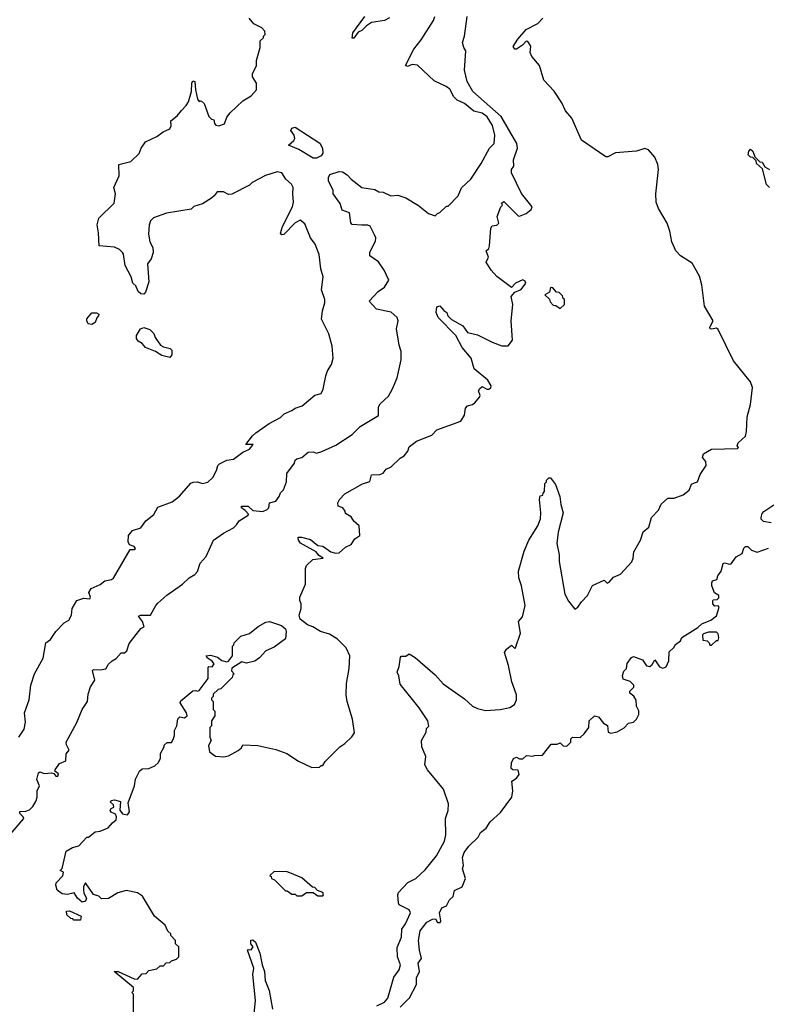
# Model space of a CAD drawing. Extents: x 1861455 to 2058065, y 200073 to 437907.
# Tile 100 of 256: x 1968701 to 1973297, y 260072 to 266126. Entities that reach past the tile are written whole.
import ezdxf

# ---------------------------------------------------------------- set-up
doc = ezdxf.new("R2010")
doc.units = 0

msp = doc.modelspace()

# ---------------------------------------------------------------- linework, layer by layer
at = {"layer": '0CON05XD'}
for points in [[(1968632.5, 261105), (1968726, 261214), (1968723.3, 261225), (1968701.2, 261245), (1968701.2, 261258.8), (1968739.4, 261260.6), (1968761.2, 261268.8), (1968781.2, 261288.8), (1968799.7, 261320.3), (1968809.2, 261345), (1968808.8, 261385), (1968822.5, 261415), (1968806.7, 261455), (1968816.7, 261495), (1968825, 261501.2), (1968852.2, 261492.2), (1968896.1, 261496.1), (1968911.7, 261491.7), (1968924.2, 261475), (1968935.8, 261475), (1968939.4, 261489.4), (1968917.5, 261505), (1968920, 261515), (1968946.1, 261553.9), (1968985, 261570), (1968987.5, 261612.5), (1969006.2, 261635), (1968988.3, 261668.3), (1968987.5, 261685), (1969052, 261805), (1969086.2, 261885), (1969118.8, 261935), (1969121.7, 261978.3), (1969136.7, 262025), (1969163.8, 262065), (1969148.8, 262125), (1969155, 262131.2), (1969195, 262129.2), (1969230, 262135), (1969247, 262163), (1969270, 262185), (1969295, 262197.5), (1969325, 262232.5), (1969345, 262232.5), (1969360, 262245), (1969375, 262290), (1969445, 262382.5), (1969465.8, 262394.2), (1969456.7, 262425), (1969431.7, 262458.3), (1969444.4, 262465.6), (1969506.1, 262463.9), (1969537.5, 262525), (1969550.7, 262539.3), (1969605, 262587.5), (1969702.5, 262655), (1969742.5, 262695), (1969777.5, 262715), (1969795, 262732.5), (1969810, 262785), (1969847.5, 262825), (1969892.5, 262925), (1969955, 262970), (1970015, 263002.5), (1970035, 263020), (1970050, 263045), (1970105, 263080), (1970107.5, 263085), (1970087.6, 263107.6), (1970064.4, 263124.5), (1970064.3, 263135.7), (1970105.3, 263135.3), (1970135, 263107.5), (1970197, 263103), (1970222.5, 263115), (1970232.5, 263125), (1970237.5, 263155), (1970275, 263166.7), (1970296.7, 263195), (1970305, 263217.5), (1970323.6, 263236.4), (1970342.5, 263285), (1970343.8, 263335), (1970390.7, 263399.3), (1970395, 263417.5), (1970405, 263426.7), (1970435, 263433.3), (1970475, 263466.2), (1970505, 263470), (1970525, 263460), (1970558.3, 263471.7), (1970645, 263510), (1970745, 263576.2), (1970795, 263623.8), (1970907.7, 263692.3), (1970906.7, 263745), (1970917.5, 263765), (1970968.3, 263811.7), (1970993.6, 263856.4), (1971022.5, 263925), (1971046.7, 264035), (1971046.7, 264085), (1971033.9, 264123.9), (1971017.5, 264225), (1971027.5, 264275), (1971022.5, 264295), (1970985, 264326.7), (1970895, 264346.2), (1970850, 264395), (1970905.6, 264454.4), (1970945, 264481.2), (1970970, 264525), (1970942.5, 264585), (1970906.2, 264636.2), (1970853.3, 264675), (1970853.4, 264696.6), (1970888, 264765), (1970890, 264785), (1970882.7, 264802.7), (1970855, 264856.2), (1970842.5, 264862.5), (1970805, 264863.3), (1970745, 264866), (1970737, 264877), (1970729.4, 264939.4), (1970684.2, 264955), (1970670.8, 264995), (1970628.8, 265055), (1970628.8, 265075), (1970600, 265135), (1970599.4, 265155), (1970608.8, 265175), (1970665, 265192), (1970685, 265190), (1970715, 265171.2), (1970738.8, 265145), (1970805, 265094), (1970885, 265082.5), (1970908.3, 265068.3), (1970936.4, 265066.4), (1970983.6, 265043.6), (1971025, 265047.5), (1971075, 265030), (1971153, 264983), (1971215, 264933.3), (1971255, 264920), (1971270, 264935), (1971285, 264940), (1971325, 264980), (1971335, 264980), (1971396.4, 265043.6), (1971417, 265093), (1971475, 265146), (1971539.3, 265240.7), (1971590, 265335), (1971617.5, 265365), (1971621.4, 265415), (1971607.8, 265475), (1971575, 265529.2), (1971545, 265550.9), (1971494.2, 265564.2), (1971435, 265610.5), (1971390.8, 265630.8), (1971371.1, 265651.1), (1971345, 265698), (1971323.3, 265715), (1971249.7, 265749.7), (1971146.1, 265846.1), (1971115, 265850), (1971085, 265837.5), (1971073.3, 265843.3), (1971124.6, 265945), (1971168.6, 266001.4), (1971245, 266120), (1971252.5, 266145)], [(1968696.7, 261715), (1968728, 261765), (1968736.1, 261806.1), (1968731.2, 261865), (1968758.8, 261945), (1968768.8, 262035), (1968793.3, 262105), (1968845, 262200), (1968861.9, 262295), (1968890, 262315), (1968923.3, 262365), (1968975, 262417.5), (1969002.5, 262435), (1969020, 262465), (1969024.2, 262505), (1969053.3, 262555), (1969095, 262570), (1969132.5, 262565), (1969137.5, 262575), (1969126.2, 262605), (1969141.4, 262628.6), (1969195, 262654), (1969225, 262676), (1969265, 262684.3), (1969277.4, 262692.6), (1969381.2, 262868.8), (1969405, 262868.8), (1969413.3, 262875), (1969405, 262887.5), (1969376.7, 262896.7), (1969368.8, 262915), (1969369.2, 262955), (1969395, 262986), (1969445, 263002.5), (1969476.1, 263043.9), (1969525.9, 263084.1), (1969550.5, 263129.6), (1969638.3, 263161.7), (1969683, 263197), (1969753.9, 263276.1), (1969767, 263283), (1969795, 263283.8), (1969825, 263274.5), (1969856.9, 263283.1), (1969888.8, 263311.2), (1969911.9, 263355), (1969919.2, 263385), (1969930, 263395), (1969975, 263418.8), (1970015, 263424.3), (1970073.3, 263466.7), (1970113.3, 263485), (1970137.5, 263515), (1970092.5, 263515), (1970132.3, 263567.7), (1970152.5, 263585), (1970235, 263642.5), (1970305, 263680), (1970326.4, 263703.6), (1970375, 263722.5), (1970395, 263737.5), (1970438.3, 263751.7), (1970515, 263816.7), (1970555, 263827.5), (1970566.4, 263853.6), (1970583, 263937), (1970593, 263967), (1970617.5, 264005), (1970627.5, 264045), (1970621.7, 264118.3), (1970602.5, 264195), (1970557.5, 264285), (1970563.6, 264336.4), (1970577.5, 264385), (1970577.5, 264405), (1970557.5, 264465), (1970567.5, 264545), (1970552.5, 264595), (1970541.7, 264681.7), (1970517.5, 264745), (1970490, 264785), (1970455, 264870), (1970425, 264892.5), (1970395, 264876.2), (1970325, 264806.2), (1970313.3, 264803.3), (1970303.8, 264813.8), (1970316, 264855), (1970378.1, 264975), (1970385.6, 265005), (1970380, 265055), (1970383.3, 265095), (1970372.5, 265115), (1970336.7, 265145), (1970312.5, 265185), (1970285, 265190), (1970212.3, 265167.7), (1970130, 265125), (1970115, 265107.5), (1970005, 265053.3), (1969985, 265051.2), (1969955, 265067.5), (1969915, 265067.5), (1969897.7, 265042.3), (1969880.5, 265029.6), (1969825, 264993.3), (1969771.7, 264978.3), (1969755, 264960), (1969603.6, 264936.4), (1969523, 264907), (1969505, 264890), (1969497, 264863), (1969493.6, 264806.4), (1969500.7, 264760.7), (1969518.8, 264725), (1969521.2, 264695), (1969510, 264655), (1969486.7, 264625), (1969496.2, 264515), (1969475, 264450), (1969465, 264437.5), (1969445, 264440), (1969430, 264455), (1969415, 264490), (1969397.5, 264505), (1969386.2, 264545), (1969350, 264615), (1969340, 264685), (1969333.3, 264695), (1969315, 264713.3), (1969285, 264726.7), (1969190, 264735), (1969186.7, 264815), (1969176.7, 264865), (1969187.5, 264905), (1969281.7, 264998.3), (1969290, 265055), (1969280, 265095), (1969313.3, 265165), (1969310, 265235), (1969385.5, 265254.6), (1969436, 265304), (1969447.5, 265335), (1969474.6, 265375.4), (1969545, 265408.5), (1969583.6, 265436.4), (1969623.3, 265455), (1969632.5, 265472.5), (1969630, 265505), (1969670, 265535), (1969695, 265567.5), (1969725, 265597.5), (1969738.8, 265621.2), (1969756.7, 265685), (1969758.9, 265735), (1969765, 265750.8), (1969778.9, 265745), (1969782.2, 265695), (1969795, 265637.5), (1969805, 265622.5), (1969817, 265627), (1969835, 265610), (1969865, 265530), (1969880, 265515), (1969895, 265510), (1969898.3, 265488.3), (1969907.5, 265477.5), (1969925, 265473.3), (1969960, 265485), (1969973.9, 265526.1), (1969996.1, 265553.9), (1970074, 265626), (1970125, 265657.5), (1970157.5, 265695), (1970156.4, 265736.4), (1970132.5, 265775), (1970133, 265793), (1970157.5, 265845), (1970157.5, 265875), (1970180, 265955), (1970180, 265995), (1970200, 266015), (1970200, 266025), (1970210, 266035), (1970207.5, 266055), (1970190, 266075), (1970140.7, 266100.7), (1970112.5, 266135)], [(1970975, 266136.7), (1970945, 266120), (1970865, 266108.8), (1970832.7, 266087.3), (1970805, 266058.8), (1970781.2, 266048.8), (1970755, 266012.5), (1970745, 266012.5), (1970750, 266045), (1970822.5, 266145)], [(1970896.6, 260063.4), (1970945, 260085.5), (1970965, 260110.8), (1971000.9, 260239.1), (1971034.3, 260285), (1971042.9, 260315), (1971023.9, 260365), (1971021.4, 260421.4), (1971048.4, 260485), (1971050, 260535), (1971072.2, 260567.8), (1971102.9, 260635), (1971095, 260654), (1971058.3, 260671.7), (1971035, 260683.8), (1971029.2, 260695), (1971025.5, 260745), (1971030, 260760), (1971088.5, 260821.5), (1971135.7, 260845), (1971195, 260900), (1971263.3, 260985), (1971313.3, 261075), (1971321.2, 261115), (1971320, 261215), (1971336.1, 261263.9), (1971336.7, 261305), (1971306.1, 261396.1), (1971207.5, 261515), (1971192.5, 261545), (1971197.5, 261595), (1971173.3, 261655), (1971172.5, 261695), (1971200, 261745), (1971201.7, 261768.3), (1971217, 261783), (1971210, 261815), (1971156.7, 261895), (1971040.1, 262040.1), (1971032.7, 262092.7), (1971021.2, 262115), (1971035, 262150), (1971043, 262207), (1971047.5, 262212.5), (1971076.2, 262213.8), (1971095, 262227.5), (1971132.5, 262205), (1971255, 262097.5), (1971305, 262042.5), (1971435, 261951.2), (1971485.9, 261905.9), (1971515, 261891.2), (1971565, 261878.8), (1971655.9, 261884.1), (1971715, 261896.7), (1971743.6, 261916.4), (1971756.1, 261943.9), (1971756.2, 261975), (1971726.2, 262055), (1971706.7, 262155), (1971682.5, 262235), (1971693.6, 262256.4), (1971725, 262280), (1971745, 262260), (1971750, 262265), (1971780, 262355), (1971767.5, 262425), (1971793.3, 262455), (1971809.4, 262525), (1971787.1, 262645), (1971770, 262695), (1971768.1, 262735), (1971802.2, 262857.8), (1971831.2, 262925), (1971887.5, 263015), (1971903.1, 263056.9), (1971905.8, 263095), (1971897.5, 263175), (1971901.7, 263198.3), (1971918.3, 263201.7), (1971920, 263215), (1971927.5, 263225), (1971930, 263275), (1971940, 263285), (1971940, 263295), (1971955, 263310), (1971965, 263310), (1971995, 263267.5), (1972022, 263195), (1972027.5, 263145), (1972042.2, 263095), (1972011.4, 262975), (1972004.4, 262905.6), (1972018.1, 262835), (1972016.9, 262795), (1972052.5, 262595), (1972075, 262550), (1972115, 262502.5), (1972132.5, 262515), (1972155, 262547.5), (1972192.5, 262585), (1972223.6, 262646.4), (1972295, 262680), (1972312.5, 262662.5), (1972325, 262667.5), (1972351.7, 262698.3), (1972395, 262717.5), (1972465, 262792.5), (1972473.8, 262815), (1972476.2, 262855), (1972517.5, 262925), (1972533.6, 262976.4), (1972569.2, 263005), (1972586.2, 263065), (1972628.8, 263111.2), (1972645, 263146.7), (1972685, 263183.3), (1972725, 263183.3), (1972780, 263205), (1972816.1, 263233.9), (1972830.7, 263269.3), (1972850.7, 263279.3), (1972867.5, 263285), (1972885, 263330), (1972921.2, 263385), (1972919.5, 263409.6), (1972900, 263435), (1972905, 263457.5), (1972955, 263486.2), (1973115, 263490), (1973120, 263495), (1973112.5, 263505), (1973117.5, 263525), (1973162.5, 263565), (1973170, 263595), (1973173.8, 263685), (1973195, 263760), (1973205.6, 263865), (1973195, 263900), (1973088.9, 264028.9), (1972995, 264222), (1972985, 264228.9), (1972955, 264222.3), (1972945.6, 264225.5), (1972944.7, 264235), (1972964.2, 264275), (1972911.1, 264365), (1972895.6, 264495.6), (1972880, 264550), (1972835, 264628.2), (1972764.8, 264674.8), (1972735.5, 264705), (1972710.6, 264759.4), (1972699.1, 264825), (1972682.8, 264875), (1972627.9, 264965), (1972614.6, 265005), (1972611.5, 265055), (1972628, 265205), (1972623.6, 265235), (1972605, 265280.8), (1972568, 265325), (1972545, 265334.2), (1972493.4, 265316.6), (1972365, 265307.2), (1972316.9, 265283.1), (1972305, 265283.6), (1972155, 265384.5), (1972095, 265520.7), (1972057.2, 265565), (1972034.2, 265615), (1971987, 265687), (1971923.7, 265753.7), (1971897.8, 265845), (1971850.1, 265900.1), (1971839.1, 265925), (1971843.4, 265963.4), (1971825, 265991.2), (1971815, 265993.8), (1971791.5, 265968.5), (1971755, 265945.4), (1971744.4, 265945), (1971735, 265960), (1971764.1, 266005.9), (1971815.8, 266065), (1971887.1, 266102.9), (1971918.1, 266135)], [(1971235, 263571.2), (1971266.1, 263603.9), (1971413.3, 263656.7), (1971436.7, 263695), (1971441.7, 263738.3), (1971455, 263752.5), (1971485, 263760), (1971499.3, 263770.7), (1971527.5, 263805), (1971532.5, 263815), (1971522.5, 263845), (1971530.7, 263859.3), (1971545, 263870), (1971572.5, 263855), (1971585.6, 263854.4), (1971597.3, 263862.7), (1971600, 263875), (1971579.3, 263909.3), (1971495, 263980), (1971476, 264045), (1971420.7, 264110.7), (1971382, 264185), (1971273.8, 264295), (1971262, 264325), (1971265, 264360), (1971285, 264367.5), (1971308.3, 264338.3), (1971327.5, 264325), (1971332.5, 264305), (1971355, 264282.5), (1971425, 264243.8), (1971455, 264202.5), (1971515, 264187.5), (1971605, 264142.5), (1971665, 264120), (1971705, 264120), (1971730, 264155), (1971722.5, 264275), (1971733.3, 264375), (1971722.5, 264425), (1971745, 264450), (1971785, 264467.5), (1971812.5, 264505), (1971809.3, 264519.3), (1971793.6, 264526.4), (1971750, 264505), (1971725, 264480), (1971635, 264547.5), (1971600, 264585), (1971570, 264635), (1971582.5, 264665), (1971570, 264705), (1971585, 264720), (1971590, 264735), (1971597.5, 264845), (1971605, 264857.5), (1971635, 264863.3), (1971646.7, 264875), (1971637.5, 264915), (1971660, 264975), (1971670, 264985), (1971662.5, 264997.5), (1971678.3, 265008.3), (1971765, 264920), (1971775, 264917.5), (1971815, 264933.8), (1971845, 264958.8), (1971852.5, 264975), (1971786.7, 265056.7), (1971724.3, 265185), (1971724, 265205), (1971738.8, 265225), (1971738, 265265), (1971762.5, 265335), (1971757.1, 265365), (1971661.2, 265531.2), (1971487.5, 265685), (1971452, 265745), (1971436.4, 265816.4), (1971443.3, 265935), (1971432.5, 265955), (1971423.8, 265985), (1971436.2, 266025), (1971452.5, 266145)], [(1970525, 265274.2), (1970505, 265275.5), (1970417.8, 265327.8), (1970353.3, 265355), (1970387.1, 265382.9), (1970392.5, 265395), (1970389.2, 265415), (1970369.1, 265445), (1970375, 265458.5), (1970395, 265464.5), (1970547.5, 265367.5), (1970563.1, 265335), (1970565.6, 265304.4), (1970555, 265288.8), (1970525, 265274.2)], [(1973310, 265095), (1973293, 265113), (1973268.3, 265208.3), (1973231.7, 265241.7), (1973228.3, 265258.3), (1973208.3, 265278.3), (1973195, 265280), (1973180, 265295), (1973183, 265317), (1973195, 265330), (1973208.3, 265318.3), (1973221.7, 265281.7), (1973251.7, 265251.7), (1973265, 265250), (1973281.7, 265221.7), (1973310, 265205)], [(1972025, 264350), (1972050, 264375), (1972050, 264405), (1972041.7, 264411.7), (1972038.3, 264428.3), (1972018.3, 264448.3), (1972001.7, 264451.7), (1971978.3, 264478.3), (1971965, 264480), (1971958.3, 264451.7), (1971930, 264435), (1971958.3, 264408.3), (1971961.7, 264391.7), (1971981.7, 264371.7), (1971998.3, 264368.3), (1972025, 264350)], [(1969145, 264252.5), (1969122.5, 264255), (1969113.1, 264275), (1969115, 264286.7), (1969145, 264324), (1969173.9, 264323.9), (1969187.5, 264315), (1969186.7, 264305), (1969175, 264293.3), (1969164.3, 264265), (1969145, 264252.5)], [(1969625, 264050), (1969575, 264062), (1969535.9, 264085.9), (1969475, 264111.2), (1969454.1, 264134.1), (1969428.8, 264148.8), (1969420, 264165), (1969420, 264185), (1969443.3, 264225), (1969465, 264233.3), (1969500.7, 264220.7), (1969525, 264197.5), (1969535, 264172.5), (1969567.5, 264125), (1969585, 264113.8), (1969626.7, 264105), (1969636.2, 264095), (1969636, 264065), (1969625, 264050)], [(1969400, 260025), (1969400, 260135), (1969390, 260145), (1969400, 260155), (1969400, 260175), (1969282.5, 260275), (1969307.5, 260275), (1969405, 260230), (1969425, 260227.5), (1969455, 260260), (1969478.3, 260261.7), (1969495, 260280), (1969545, 260290), (1969565, 260310), (1969585, 260310), (1969601.7, 260328.3), (1969625, 260330), (1969635, 260340), (1969665, 260350), (1969680, 260365), (1969680, 260425), (1969660, 260445), (1969660, 260465), (1969630, 260495), (1969630, 260505), (1969613, 260523), (1969595, 260560), (1969530, 260615), (1969456.4, 260736.4), (1969425, 260757.5), (1969355, 260772.5), (1969305, 260757.5), (1969247, 260723), (1969205, 260720), (1969188.3, 260738.3), (1969155, 260747.5), (1969105, 260820), (1969093.6, 260796.4), (1969093.6, 260776.4), (1969096.2, 260755), (1969112.5, 260725), (1969105, 260707.5), (1969085, 260700), (1969057.5, 260725), (1969037, 260757), (1968995, 260747.5), (1968961.7, 260751.7), (1968932.5, 260775), (1968922.5, 260805), (1968925, 260820), (1968967, 260863), (1968970, 260885), (1968950, 260895), (1968962.5, 260907.5), (1968986.7, 261015), (1969025, 261036.7), (1969065, 261047.5), (1969115, 261100), (1969125, 261100), (1969165, 261132.5), (1969195, 261136.2), (1969245, 261156.7), (1969270.8, 261189.2), (1969293.6, 261206.4), (1969296.7, 261225), (1969290.7, 261240.7), (1969263.9, 261253.9), (1969257.5, 261265), (1969263.6, 261276.4), (1969280, 261285), (1969278.3, 261298.3), (1969260, 261315), (1969263.6, 261326.4), (1969285, 261330), (1969320, 261320), (1969317, 261267), (1969333.8, 261243.8), (1969365, 261236.7), (1969376, 261255), (1969368.3, 261311.7), (1969408, 261415), (1969413.8, 261456.2), (1969437.5, 261505), (1969455, 261520), (1969495, 261522.5), (1969531.7, 261538.3), (1969555, 261560), (1969567.5, 261585), (1969567.5, 261615), (1969590, 261655), (1969590, 261665), (1969608.3, 261681.7), (1969635, 261682.5), (1969645, 261700), (1969652.5, 261725), (1969652.5, 261755), (1969666.7, 261785), (1969673, 261827), (1969685, 261840), (1969715, 261833.3), (1969730, 261845), (1969727.5, 261865), (1969687.5, 261925), (1969691.7, 261938.3), (1969765, 262000), (1969785, 262002.5), (1969795, 261997.5), (1969805, 262002.5), (1969860, 262075), (1969860, 262145), (1969865, 262150), (1969885, 262147.5), (1969896.7, 262165), (1969882.5, 262185), (1969855, 262200), (1969847.5, 262215), (1969875, 262220), (1969916.9, 262206.9), (1969945, 262186.2), (1969975, 262177.5), (1969985, 262182.5), (1970010, 262215), (1970010, 262275), (1970018.3, 262281.7), (1970020, 262295), (1970060, 262335), (1970115, 262352.5), (1970167.5, 262395), (1970215, 262421.2), (1970236.2, 262426.2), (1970311.7, 262401.7), (1970335, 262380), (1970340, 262365), (1970335, 262320), (1970265, 262267.5), (1970213.9, 262246.1), (1970176.4, 262203.6), (1970147, 262183), (1970095, 262170), (1970067, 262177), (1970005, 262140), (1970002.5, 262122.5), (1970020, 262105), (1970011.7, 262098.3), (1970008.3, 262081.7), (1969938.3, 262011.7), (1969921.7, 262008.3), (1969891.7, 261978.3), (1969890, 261965), (1969880, 261955), (1969880, 261945), (1969890, 261935), (1969890, 261885), (1969900, 261875), (1969900, 261845), (1969880, 261815), (1969880, 261785), (1969870, 261775), (1969870, 261715), (1969877.5, 261695), (1969863, 261663), (1969867.5, 261625), (1969905, 261597.5), (1969956.1, 261593.9), (1969985, 261600), (1970045, 261633.3), (1970065, 261650), (1970073, 261667), (1970165, 261663.3), (1970275, 261638.8), (1970343.6, 261613.6), (1970415, 261567.5), (1970498.3, 261528.3), (1970545, 261530), (1970555, 261540), (1970565, 261540), (1970580, 261565), (1970670, 261655), (1970700, 261675), (1970743, 261717), (1970759.3, 261740.7), (1970746.7, 261825), (1970713.9, 261933.9), (1970708.8, 261975), (1970710, 262045), (1970726.4, 262136.4), (1970730, 262215), (1970707.5, 262265), (1970655, 262317.5), (1970605, 262347.5), (1970550, 262365), (1970503.3, 262393.3), (1970470, 262405), (1970425, 262440), (1970420, 262465), (1970432.5, 262505), (1970432.5, 262535), (1970423.3, 262555), (1970422.5, 262575), (1970457.5, 262655), (1970458.3, 262751.7), (1970465, 262770), (1970503, 262807), (1970567.5, 262815), (1970541.2, 262831.2), (1970523.8, 262855), (1970428.3, 262908.2), (1970414.6, 262925), (1970412.9, 262945), (1970433.3, 262945), (1970489.4, 262929.4), (1970535, 262892.9), (1970565, 262890), (1970613.3, 262855), (1970645, 262846.2), (1970665, 262847.5), (1970705, 262882.5), (1970740, 262900), (1970762.5, 262935), (1970792.5, 262955), (1970788.8, 263015), (1970755, 263042.5), (1970740, 263070), (1970705, 263090), (1970702.5, 263105), (1970687.5, 263125), (1970660, 263135), (1970657.5, 263155), (1970667.5, 263175), (1970699.3, 263210.7), (1970808.3, 263271.7), (1970853, 263287), (1970865, 263327.5), (1970915, 263330), (1970935, 263337.5), (1970955, 263362.5), (1970985, 263377.5), (1971040.7, 263429.3), (1971065.9, 263444.1), (1971087.7, 263472.3), (1971095, 263500), (1971140, 263535), (1971235, 263571.2)], [(1973321.7, 263031.7), (1973275, 263040), (1973260, 263055), (1973260, 263065), (1973265, 263090), (1973277, 263103), (1973337, 263143)], [(1971040.5, 260055), (1971097, 260113), (1971141.1, 260195), (1971141.1, 260235), (1971158.8, 260275), (1971151.2, 260325), (1971171.2, 260355), (1971158.8, 260405), (1971153.8, 260465), (1971162.5, 260525), (1971205, 260576.7), (1971240, 260595), (1971257, 260597), (1971270, 260575), (1971286.2, 260575), (1971290, 260585), (1971282.5, 260635), (1971297.5, 260665), (1971325, 260677.5), (1971344, 260715), (1971366.2, 260735), (1971375, 260772.5), (1971422.5, 260795), (1971442.5, 260845), (1971423.8, 260905), (1971430, 260925), (1971424.2, 260975), (1971434.4, 261005), (1971462.9, 261045), (1971519.4, 261100.6), (1971535, 261128.8), (1971570, 261155), (1971594, 261195), (1971657.4, 261252.6), (1971726.7, 261345), (1971733.3, 261385), (1971727.5, 261445), (1971755, 261462.5), (1971772.5, 261485), (1971765, 261512.5), (1971733.6, 261513.6), (1971722, 261522), (1971723.9, 261556.1), (1971737, 261583), (1971755, 261592.5), (1971775, 261582.5), (1971795, 261582.5), (1971817, 261603), (1971855, 261597.5), (1971867, 261603), (1971915, 261603.3), (1971968.3, 261671.7), (1972005, 261672.5), (1972025, 261680), (1972041.7, 261661.7), (1972065, 261660), (1972090, 261685), (1972090, 261705), (1972100, 261715), (1972147, 261713), (1972172.5, 261735), (1972200, 261775), (1972202.5, 261815), (1972235, 261846.7), (1972260.5, 261840.4), (1972290.5, 261800.4), (1972315, 261787.5), (1972320, 261745), (1972335, 261738.8), (1972375, 261748), (1972417.9, 261772.1), (1972445, 261800), (1972475, 261807.5), (1972492.5, 261825), (1972507.5, 261855), (1972507, 261877), (1972492.5, 261905), (1972491.7, 261941.7), (1972476.4, 261966.4), (1972452.5, 261985), (1972453, 261997), (1972477, 262023), (1972477.5, 262035), (1972455, 262057.5), (1972412, 262072), (1972406.7, 262095), (1972415, 262120), (1972432.5, 262137.5), (1972435, 262167.5), (1972463.3, 262205), (1972475, 262211.2), (1972530.7, 262190.7), (1972555, 262153.3), (1972575, 262150), (1972589.3, 262160.7), (1972605, 262190), (1972635, 262147.5), (1972655, 262140), (1972675, 262147.5), (1972692.5, 262185), (1972695, 262240), (1972723, 262267), (1972732.5, 262285), (1972763, 262307), (1972772.3, 262327.7), (1972871.2, 262388.8), (1972895, 262412.5), (1972950, 262435), (1972985, 262460), (1973002.5, 262515), (1972995, 262522.5), (1972975, 262520), (1972963.6, 262533.6), (1972962.5, 262555), (1972965, 262560), (1972988.3, 262561.7), (1972998.8, 262571.2), (1973000, 262585), (1972973, 262603), (1972956.7, 262645), (1972957, 262663), (1972960, 262675), (1972987.5, 262685), (1972993, 262707), (1973013.6, 262736.4), (1973027, 262783), (1973035, 262787.5), (1973065, 262777.5), (1973075, 262780), (1973107, 262823), (1973142.5, 262845), (1973153, 262877), (1973163, 262887), (1973177, 262887), (1973200, 262865), (1973235, 262852.5), (1973305, 262876.7)], [(1972955, 262280), (1972985, 262310), (1972995, 262310), (1973000, 262325), (1972995, 262350), (1972985, 262360), (1972935, 262360), (1972905, 262350), (1972900, 262345), (1972901.7, 262311.7), (1972927, 262307), (1972940, 262295), (1972945, 262280), (1972955, 262280)], [(1970565, 260740), (1970570, 260745), (1970565, 260760), (1970531.7, 260771.7), (1970515, 260790), (1970501.7, 260791.7), (1970435, 260850), (1970361.7, 260881.7), (1970345, 260887.5), (1970265, 260890), (1970240, 260865), (1970248.3, 260858.3), (1970250, 260845), (1970268.3, 260838.3), (1970335, 260770), (1970345, 260770), (1970375, 260750), (1970395, 260750), (1970405, 260740), (1970435, 260740), (1970465, 260760), (1970505, 260760), (1970535, 260740), (1970565, 260740)], [(1969075, 260590), (1969035, 260590), (1969028.3, 260598.3), (1969015, 260600), (1968991.7, 260621.7), (1968990, 260645), (1969007, 260647), (1969080, 260615), (1969075, 260590)], [(1970140, 259995), (1970151.1, 260095), (1970133.8, 260255), (1970140, 260295), (1970102.5, 260405), (1970105, 260410), (1970125, 260407.5), (1970137.5, 260425), (1970122, 260445), (1970122.5, 260467.5), (1970135, 260468), (1970150, 260455), (1970177.9, 260387.9), (1970191.1, 260315), (1970206.5, 260275), (1970211.1, 260218.9), (1970235, 260157.5), (1970255, 260042.5)]]:
    msp.add_lwpolyline(points, dxfattribs=at)

doc.saveas('drawing.dxf')
